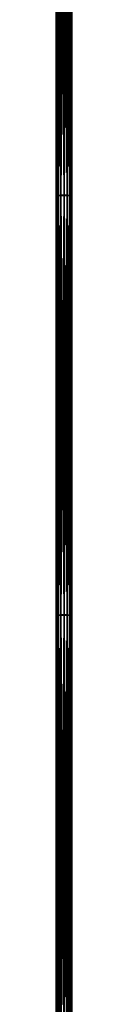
# Model space of a CAD drawing. Header units: millimetres. Extents: x 29 to 339, y 29 to 1104.
# Tile 245 of 256: x 184.48 to 188.48, y 605.67 to 855. Entities that reach past the tile are written whole.
import ezdxf

# ---------------------------------------------------------------- set-up
doc = ezdxf.new("R2010")
doc.units = ezdxf.units.MM
doc.header["$LTSCALE"] = 25.4
doc.layers.get('0').update_dxf_attribs({"true_color": 0xff5454})

# ---------------------------------------------------------------- blocks, each defined once
blk = doc.blocks.new('PATIO-10105.STL')
at = {"color": 18, "true_color": 0x000000}
mesh = blk.add_polyface(dxfattribs=at)
corners = [(184.48, 810.49, 10.23), (184.63, 913.04, 7.78), (184.63, 810.47, 9.46), (184.48, 913.05, 8.54)]
mesh.append_faces([[corners[k] for k in face] for face in [(0, 1, 2), (1, 0, 3)]], dxfattribs={"vtx0": -1, "color": 18})
mesh = blk.add_polyface(dxfattribs=at)
corners = [(184.63, 810.51, 10.99), (184.48, 913.05, 8.54), (184.48, 810.49, 10.23), (184.63, 913.05, 9.31)]
mesh.append_faces([[corners[k] for k in face] for face in [(0, 1, 2), (1, 0, 3)]], dxfattribs={"vtx0": -1, "color": 18})
mesh = blk.add_polyface(dxfattribs=at)
corners = [(185.06, 810.52, 11.64), (184.63, 913.05, 9.31), (184.63, 810.51, 10.99), (185.06, 913.06, 9.96)]
mesh.append_faces([[corners[k] for k in face] for face in [(0, 1, 2), (1, 0, 3)]], dxfattribs={"vtx0": -1, "color": 18})
mesh = blk.add_polyface(dxfattribs=at)
corners = [(184.63, 810.47, 9.46), (185.06, 913.04, 7.13), (185.06, 810.46, 8.81), (184.63, 913.04, 7.78)]
mesh.append_faces([[corners[k] for k in face] for face in [(0, 1, 2), (1, 0, 3)]], dxfattribs={"vtx0": -1, "color": 18})
mesh = blk.add_polyface(dxfattribs=at)
corners = [(185.71, 810.53, 12.08), (185.06, 913.06, 9.96), (185.06, 810.52, 11.64), (185.71, 913.06, 10.39)]
mesh.append_faces([[corners[k] for k in face] for face in [(0, 1, 2), (1, 0, 3)]], dxfattribs={"vtx0": -1, "color": 18})
mesh = blk.add_polyface(dxfattribs=at)
corners = [(185.71, 913.03, 6.7), (185.06, 810.46, 8.81), (185.06, 913.04, 7.13), (185.71, 810.45, 8.38)]
mesh.append_faces([[corners[k] for k in face] for face in [(0, 1, 2), (1, 0, 3)]], dxfattribs={"vtx0": -1, "color": 18})
mesh = blk.add_polyface(dxfattribs=at)
corners = [(186.48, 810.53, 12.23), (185.71, 913.06, 10.39), (185.71, 810.53, 12.08), (186.48, 913.06, 10.54)]
mesh.append_faces([[corners[k] for k in face] for face in [(0, 1, 2), (1, 0, 3)]], dxfattribs={"vtx0": -1, "color": 18})
mesh = blk.add_polyface(dxfattribs=at)
corners = [(186.48, 913.03, 6.54), (185.71, 810.45, 8.38), (185.71, 913.03, 6.7), (186.48, 810.45, 8.23)]
mesh.append_faces([[corners[k] for k in face] for face in [(0, 1, 2), (1, 0, 3)]], dxfattribs={"vtx0": -1, "color": 18})
mesh = blk.add_polyface(dxfattribs=at)
corners = [(187.24, 810.53, 12.08), (186.48, 913.06, 10.54), (186.48, 810.53, 12.23), (187.24, 913.06, 10.39)]
mesh.append_faces([[corners[k] for k in face] for face in [(0, 1, 2), (1, 0, 3)]], dxfattribs={"vtx0": -1, "color": 18})
mesh = blk.add_polyface(dxfattribs=at)
corners = [(187.24, 913.03, 6.7), (186.48, 810.45, 8.23), (186.48, 913.03, 6.54), (187.24, 810.45, 8.38)]
mesh.append_faces([[corners[k] for k in face] for face in [(0, 1, 2), (1, 0, 3)]], dxfattribs={"vtx0": -1, "color": 18})
mesh = blk.add_polyface(dxfattribs=at)
corners = [(187.89, 810.52, 11.64), (187.24, 913.06, 10.39), (187.24, 810.53, 12.08), (187.89, 913.06, 9.96)]
mesh.append_faces([[corners[k] for k in face] for face in [(0, 1, 2), (1, 0, 3)]], dxfattribs={"vtx0": -1, "color": 18})
mesh = blk.add_polyface(dxfattribs=at)
corners = [(187.89, 913.04, 7.13), (187.24, 810.45, 8.38), (187.24, 913.03, 6.7), (187.89, 810.46, 8.81)]
mesh.append_faces([[corners[k] for k in face] for face in [(0, 1, 2), (1, 0, 3)]], dxfattribs={"vtx0": -1, "color": 18})
mesh = blk.add_polyface(dxfattribs=at)
corners = [(188.33, 913.05, 9.31), (187.89, 810.52, 11.64), (188.33, 810.51, 10.99), (187.89, 913.06, 9.96)]
mesh.append_faces([[corners[k] for k in face] for face in [(0, 1, 2), (1, 0, 3)]], dxfattribs={"vtx0": -1, "color": 18})
mesh = blk.add_polyface(dxfattribs=at)
corners = [(187.89, 913.04, 7.13), (188.33, 810.47, 9.46), (187.89, 810.46, 8.81), (188.33, 913.04, 7.78)]
mesh.append_faces([[corners[k] for k in face] for face in [(0, 1, 2), (1, 0, 3)]], dxfattribs={"vtx0": -1, "color": 18})
mesh = blk.add_polyface(dxfattribs=at)
corners = [(188.48, 913.05, 8.54), (188.33, 810.51, 10.99), (188.48, 810.49, 10.23), (188.33, 913.05, 9.31)]
mesh.append_faces([[corners[k] for k in face] for face in [(0, 1, 2), (1, 0, 3)]], dxfattribs={"vtx0": -1, "color": 18})
mesh = blk.add_polyface(dxfattribs=at)
corners = [(188.33, 913.04, 7.78), (188.48, 810.49, 10.23), (188.33, 810.47, 9.46), (188.48, 913.05, 8.54)]
mesh.append_faces([[corners[k] for k in face] for face in [(0, 1, 2), (1, 0, 3)]], dxfattribs={"vtx0": -1, "color": 18})
mesh = blk.add_polyface(dxfattribs=at)
corners = [(184.63, 704.24, 13.24), (184.48, 810.49, 10.23), (184.48, 704.22, 12.48), (184.63, 810.51, 10.99)]
mesh.append_faces([[corners[k] for k in face] for face in [(0, 1, 2), (1, 0, 3)]], dxfattribs={"vtx0": -1, "color": 18})
mesh = blk.add_polyface(dxfattribs=at)
corners = [(184.48, 704.22, 12.48), (184.63, 810.47, 9.46), (184.63, 704.21, 11.71), (184.48, 810.49, 10.23)]
mesh.append_faces([[corners[k] for k in face] for face in [(0, 1, 2), (1, 0, 3)]], dxfattribs={"vtx0": -1, "color": 18})
mesh = blk.add_polyface(dxfattribs=at)
corners = [(185.06, 704.25, 13.89), (184.63, 810.51, 10.99), (184.63, 704.24, 13.24), (185.06, 810.52, 11.64)]
mesh.append_faces([[corners[k] for k in face] for face in [(0, 1, 2), (1, 0, 3)]], dxfattribs={"vtx0": -1, "color": 18})
mesh = blk.add_polyface(dxfattribs=at)
corners = [(184.63, 704.21, 11.71), (185.06, 810.46, 8.81), (185.06, 704.2, 11.06), (184.63, 810.47, 9.46)]
mesh.append_faces([[corners[k] for k in face] for face in [(0, 1, 2), (1, 0, 3)]], dxfattribs={"vtx0": -1, "color": 18})
mesh = blk.add_polyface(dxfattribs=at)
corners = [(185.71, 704.26, 14.32), (185.06, 810.52, 11.64), (185.06, 704.25, 13.89), (185.71, 810.53, 12.08)]
mesh.append_faces([[corners[k] for k in face] for face in [(0, 1, 2), (1, 0, 3)]], dxfattribs={"vtx0": -1, "color": 18})
mesh = blk.add_polyface(dxfattribs=at)
corners = [(185.71, 810.45, 8.38), (185.06, 704.2, 11.06), (185.06, 810.46, 8.81), (185.71, 704.19, 10.63)]
mesh.append_faces([[corners[k] for k in face] for face in [(0, 1, 2), (1, 0, 3)]], dxfattribs={"vtx0": -1, "color": 18})
mesh = blk.add_polyface(dxfattribs=at)
corners = [(186.48, 704.26, 14.48), (185.71, 810.53, 12.08), (185.71, 704.26, 14.32), (186.48, 810.53, 12.23)]
mesh.append_faces([[corners[k] for k in face] for face in [(0, 1, 2), (1, 0, 3)]], dxfattribs={"vtx0": -1, "color": 18})
mesh = blk.add_polyface(dxfattribs=at)
corners = [(186.48, 810.45, 8.23), (185.71, 704.19, 10.63), (185.71, 810.45, 8.38), (186.48, 704.19, 10.48)]
mesh.append_faces([[corners[k] for k in face] for face in [(0, 1, 2), (1, 0, 3)]], dxfattribs={"vtx0": -1, "color": 18})
mesh = blk.add_polyface(dxfattribs=at)
corners = [(187.24, 704.26, 14.32), (186.48, 810.53, 12.23), (186.48, 704.26, 14.48), (187.24, 810.53, 12.08)]
mesh.append_faces([[corners[k] for k in face] for face in [(0, 1, 2), (1, 0, 3)]], dxfattribs={"vtx0": -1, "color": 18})
mesh = blk.add_polyface(dxfattribs=at)
corners = [(187.24, 810.45, 8.38), (186.48, 704.19, 10.48), (186.48, 810.45, 8.23), (187.24, 704.19, 10.63)]
mesh.append_faces([[corners[k] for k in face] for face in [(0, 1, 2), (1, 0, 3)]], dxfattribs={"vtx0": -1, "color": 18})
mesh = blk.add_polyface(dxfattribs=at)
corners = [(187.89, 704.25, 13.89), (187.24, 810.53, 12.08), (187.24, 704.26, 14.32), (187.89, 810.52, 11.64)]
mesh.append_faces([[corners[k] for k in face] for face in [(0, 1, 2), (1, 0, 3)]], dxfattribs={"vtx0": -1, "color": 18})
mesh = blk.add_polyface(dxfattribs=at)
corners = [(187.89, 810.46, 8.81), (187.24, 704.19, 10.63), (187.24, 810.45, 8.38), (187.89, 704.2, 11.06)]
mesh.append_faces([[corners[k] for k in face] for face in [(0, 1, 2), (1, 0, 3)]], dxfattribs={"vtx0": -1, "color": 18})
mesh = blk.add_polyface(dxfattribs=at)
corners = [(188.33, 810.51, 10.99), (187.89, 704.25, 13.89), (188.33, 704.24, 13.24), (187.89, 810.52, 11.64)]
mesh.append_faces([[corners[k] for k in face] for face in [(0, 1, 2), (1, 0, 3)]], dxfattribs={"vtx0": -1, "color": 18})
mesh = blk.add_polyface(dxfattribs=at)
corners = [(187.89, 810.46, 8.81), (188.33, 704.21, 11.71), (187.89, 704.2, 11.06), (188.33, 810.47, 9.46)]
mesh.append_faces([[corners[k] for k in face] for face in [(0, 1, 2), (1, 0, 3)]], dxfattribs={"vtx0": -1, "color": 18})
mesh = blk.add_polyface(dxfattribs=at)
corners = [(188.48, 810.49, 10.23), (188.33, 704.24, 13.24), (188.48, 704.22, 12.48), (188.33, 810.51, 10.99)]
mesh.append_faces([[corners[k] for k in face] for face in [(0, 1, 2), (1, 0, 3)]], dxfattribs={"vtx0": -1, "color": 18})
mesh = blk.add_polyface(dxfattribs=at)
corners = [(188.33, 810.47, 9.46), (188.48, 704.22, 12.48), (188.33, 704.21, 11.71), (188.48, 810.49, 10.23)]
mesh.append_faces([[corners[k] for k in face] for face in [(0, 1, 2), (1, 0, 3)]], dxfattribs={"vtx0": -1, "color": 18})
mesh = blk.add_polyface(dxfattribs=at)
corners = [(184.63, 588.1, 14.79), (184.48, 704.22, 12.48), (184.48, 588.09, 14.03), (184.63, 704.24, 13.24)]
mesh.append_faces([[corners[k] for k in face] for face in [(0, 1, 2), (1, 0, 3)]], dxfattribs={"vtx0": -1, "color": 18})
mesh = blk.add_polyface(dxfattribs=at)
corners = [(184.48, 588.09, 14.03), (184.63, 704.21, 11.71), (184.63, 588.09, 13.26), (184.48, 704.22, 12.48)]
mesh.append_faces([[corners[k] for k in face] for face in [(0, 1, 2), (1, 0, 3)]], dxfattribs={"vtx0": -1, "color": 18})
mesh = blk.add_polyface(dxfattribs=at)
corners = [(185.06, 588.1, 15.44), (184.63, 704.24, 13.24), (184.63, 588.1, 14.79), (185.06, 704.25, 13.89)]
mesh.append_faces([[corners[k] for k in face] for face in [(0, 1, 2), (1, 0, 3)]], dxfattribs={"vtx0": -1, "color": 18})
mesh = blk.add_polyface(dxfattribs=at)
corners = [(184.63, 588.09, 13.26), (185.06, 704.2, 11.06), (185.06, 588.08, 12.61), (184.63, 704.21, 11.71)]
mesh.append_faces([[corners[k] for k in face] for face in [(0, 1, 2), (1, 0, 3)]], dxfattribs={"vtx0": -1, "color": 18})
mesh = blk.add_polyface(dxfattribs=at)
corners = [(185.71, 588.11, 15.88), (185.06, 704.25, 13.89), (185.06, 588.1, 15.44), (185.71, 704.26, 14.32)]
mesh.append_faces([[corners[k] for k in face] for face in [(0, 1, 2), (1, 0, 3)]], dxfattribs={"vtx0": -1, "color": 18})
mesh = blk.add_polyface(dxfattribs=at)
corners = [(185.71, 704.19, 10.63), (185.06, 588.08, 12.61), (185.06, 704.2, 11.06), (185.71, 588.08, 12.18)]
mesh.append_faces([[corners[k] for k in face] for face in [(0, 1, 2), (1, 0, 3)]], dxfattribs={"vtx0": -1, "color": 18})
mesh = blk.add_polyface(dxfattribs=at)
corners = [(186.48, 588.11, 16.03), (185.71, 704.26, 14.32), (185.71, 588.11, 15.88), (186.48, 704.26, 14.48)]
mesh.append_faces([[corners[k] for k in face] for face in [(0, 1, 2), (1, 0, 3)]], dxfattribs={"vtx0": -1, "color": 18})
mesh = blk.add_polyface(dxfattribs=at)
corners = [(186.48, 704.19, 10.48), (185.71, 588.08, 12.18), (185.71, 704.19, 10.63), (186.48, 588.08, 12.03)]
mesh.append_faces([[corners[k] for k in face] for face in [(0, 1, 2), (1, 0, 3)]], dxfattribs={"vtx0": -1, "color": 18})
mesh = blk.add_polyface(dxfattribs=at)
corners = [(187.24, 588.11, 15.88), (186.48, 704.26, 14.48), (186.48, 588.11, 16.03), (187.24, 704.26, 14.32)]
mesh.append_faces([[corners[k] for k in face] for face in [(0, 1, 2), (1, 0, 3)]], dxfattribs={"vtx0": -1, "color": 18})
mesh = blk.add_polyface(dxfattribs=at)
corners = [(187.24, 704.19, 10.63), (186.48, 588.08, 12.03), (186.48, 704.19, 10.48), (187.24, 588.08, 12.18)]
mesh.append_faces([[corners[k] for k in face] for face in [(0, 1, 2), (1, 0, 3)]], dxfattribs={"vtx0": -1, "color": 18})
mesh = blk.add_polyface(dxfattribs=at)
corners = [(187.89, 588.1, 15.44), (187.24, 704.26, 14.32), (187.24, 588.11, 15.88), (187.89, 704.25, 13.89)]
mesh.append_faces([[corners[k] for k in face] for face in [(0, 1, 2), (1, 0, 3)]], dxfattribs={"vtx0": -1, "color": 18})
mesh = blk.add_polyface(dxfattribs=at)
corners = [(187.89, 704.2, 11.06), (187.24, 588.08, 12.18), (187.24, 704.19, 10.63), (187.89, 588.08, 12.61)]
mesh.append_faces([[corners[k] for k in face] for face in [(0, 1, 2), (1, 0, 3)]], dxfattribs={"vtx0": -1, "color": 18})
mesh = blk.add_polyface(dxfattribs=at)
corners = [(188.33, 704.24, 13.24), (187.89, 588.1, 15.44), (188.33, 588.1, 14.79), (187.89, 704.25, 13.89)]
mesh.append_faces([[corners[k] for k in face] for face in [(0, 1, 2), (1, 0, 3)]], dxfattribs={"vtx0": -1, "color": 18})
mesh = blk.add_polyface(dxfattribs=at)
corners = [(187.89, 704.2, 11.06), (188.33, 588.09, 13.26), (187.89, 588.08, 12.61), (188.33, 704.21, 11.71)]
mesh.append_faces([[corners[k] for k in face] for face in [(0, 1, 2), (1, 0, 3)]], dxfattribs={"vtx0": -1, "color": 18})
mesh = blk.add_polyface(dxfattribs=at)
corners = [(188.48, 704.22, 12.48), (188.33, 588.1, 14.79), (188.48, 588.09, 14.03), (188.33, 704.24, 13.24)]
mesh.append_faces([[corners[k] for k in face] for face in [(0, 1, 2), (1, 0, 3)]], dxfattribs={"vtx0": -1, "color": 18})
mesh = blk.add_polyface(dxfattribs=at)
corners = [(188.33, 704.21, 11.71), (188.48, 588.09, 14.03), (188.33, 588.09, 13.26), (188.48, 704.22, 12.48)]
mesh.append_faces([[corners[k] for k in face] for face in [(0, 1, 2), (1, 0, 3)]], dxfattribs={"vtx0": -1, "color": 18})

msp = doc.modelspace()

# ---------------------------------------------------------------- block references
at = {"color": 0}
msp.add_blockref('PATIO-10105.STL', (0, 0), dxfattribs=at)

doc.saveas('drawing.dxf')
